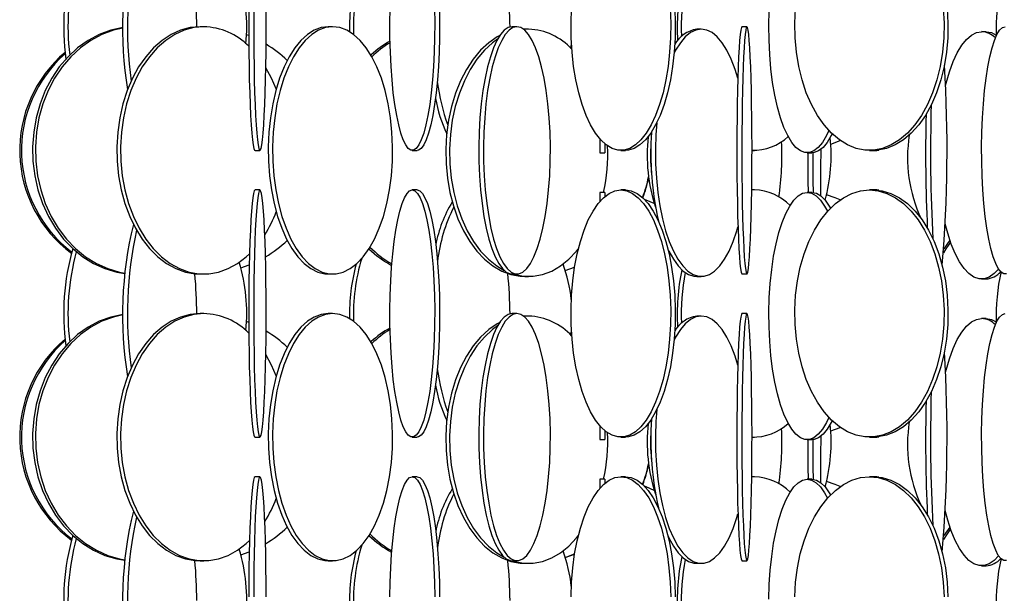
# Model space of a CAD drawing. Header units: millimetres. Extents: x 689 to 2936, y 194 to 2979.
# Tile 38 of 44: x 2385 to 2584, y 2164 to 2280. Entities that reach past the tile are written whole.
import ezdxf

# ---------------------------------------------------------------- set-up
doc = ezdxf.new("R2010")
doc.units = ezdxf.units.MM

msp = doc.modelspace()

# ---------------------------------------------------------------- linework, layer by layer
at = {"color": 7, "linetype": 'Continuous', "lineweight": 25}
for p, q in [((2421.83, 2278.99), (2421.09, 2278.99)), ((2447.86, 2278.99), (2446.98, 2278.99)), ((2485.1, 2278.99), (2484.14, 2278.99)), ((2486.69, 2278.49), (2486.45, 2278.49)), ((2487.46, 2278.49), (2486.51, 2278.44)), ((2487.46, 2278.49), (2486.69, 2278.49)), ((2522.35, 2278.49), (2521.42, 2278.49)), ((2531.57, 2278.99), (2530.57, 2278.99)), ((2430.91, 2277.19), (2430.47, 2277.36)), ((2579.93, 2277.99), (2578.99, 2277.99)), ((2496.02, 2274.6), (2496.12, 2275.47)), ((2501.83, 2256.34), (2501.83, 2253.49)), ((2502.83, 2255.34), (2502.83, 2253.49)), ((2548.52, 2255.24), (2550.44, 2255.97)), ((2432.17, 2253.99), (2433.16, 2253.99)), ((2463.95, 2253.99), (2464.94, 2253.99)), ((2501.83, 2253.49), (2502.83, 2253.49)), ((2506.1, 2253.99), (2507.01, 2253.99)), ((2532.6, 2253.99), (2533.11, 2253.99)), ((2543.74, 2253.49), (2544.69, 2253.49)), ((2556.33, 2253.99), (2557.12, 2253.99)), ((2557.12, 2253.99), (2557.8, 2253.99)), ((2433.16, 2245.99), (2432.17, 2245.99)), ((2464.94, 2245.99), (2463.95, 2245.99)), ((2502.83, 2245.49), (2501.83, 2245.49)), ((2501.83, 2245.49), (2501.83, 2243.64)), ((2502.83, 2245.49), (2502.83, 2244.64)), ((2507.01, 2245.99), (2506.1, 2245.99)), ((2533.11, 2245.99), (2532.54, 2245.99)), ((2533.11, 2245.99), (2532.54, 2245.97)), ((2544.69, 2245.49), (2543.74, 2245.49)), ((2557.12, 2245.99), (2556.33, 2245.99)), ((2557.8, 2245.99), (2557.12, 2245.99)), ((2557.8, 2245.99), (2557.61, 2245.98)), ((2558.25, 2245.92), (2557.8, 2245.99)), ((2513.46, 2240.7), (2513.29, 2240.55)), ((2572.59, 2235.82), (2571.35, 2234.08)), ((2429.31, 2230.2), (2431, 2230.82)), ((2452.51, 2230.63), (2452.43, 2230.84)), ((2494.85, 2229.69), (2496.76, 2230.39)), ((2494.86, 2229.67), (2496.76, 2230.36)), ((2421.09, 2228.99), (2421.83, 2228.99)), ((2446.98, 2228.99), (2447.86, 2228.99)), ((2484.14, 2228.99), (2485.1, 2228.99)), ((2486.69, 2228.49), (2487.46, 2228.49)), ((2521.42, 2228.49), (2522.35, 2228.49)), ((2530.57, 2228.99), (2531.57, 2228.99)), ((2578.99, 2227.99), (2579.93, 2227.99)), ((2421.83, 2220.99), (2421.09, 2220.99)), ((2447.86, 2220.99), (2446.98, 2220.99)), ((2485.1, 2220.99), (2484.14, 2220.99)), ((2486.69, 2220.49), (2486.45, 2220.49)), ((2487.46, 2220.49), (2486.51, 2220.44)), ((2487.46, 2220.49), (2486.69, 2220.49)), ((2522.35, 2220.49), (2521.42, 2220.49)), ((2531.57, 2220.99), (2530.57, 2220.99)), ((2430.91, 2219.19), (2430.47, 2219.36)), ((2579.93, 2219.99), (2578.99, 2219.99)), ((2496.02, 2216.6), (2496.12, 2217.47)), ((2501.83, 2198.34), (2501.83, 2195.49)), ((2502.83, 2197.34), (2502.83, 2195.49)), ((2548.52, 2197.24), (2550.44, 2197.97)), ((2432.17, 2195.99), (2433.16, 2195.99)), ((2463.95, 2195.99), (2464.94, 2195.99)), ((2501.83, 2195.49), (2502.83, 2195.49)), ((2506.1, 2195.99), (2507.01, 2195.99)), ((2532.6, 2195.99), (2533.11, 2195.99)), ((2543.74, 2195.49), (2544.69, 2195.49)), ((2556.33, 2195.99), (2557.12, 2195.99)), ((2557.12, 2195.99), (2557.8, 2195.99)), ((2433.16, 2187.99), (2432.17, 2187.99)), ((2464.94, 2187.99), (2463.95, 2187.99)), ((2502.83, 2187.49), (2501.83, 2187.49)), ((2501.83, 2187.49), (2501.83, 2185.64)), ((2502.83, 2187.49), (2502.83, 2186.64)), ((2507.01, 2187.99), (2506.1, 2187.99)), ((2533.11, 2187.99), (2532.54, 2187.99)), ((2533.11, 2187.99), (2532.54, 2187.97)), ((2544.69, 2187.49), (2543.74, 2187.49)), ((2557.12, 2187.99), (2556.33, 2187.99)), ((2557.8, 2187.99), (2557.12, 2187.99)), ((2557.8, 2187.99), (2557.61, 2187.98)), ((2558.25, 2187.92), (2557.8, 2187.99)), ((2513.46, 2182.7), (2513.29, 2182.55)), ((2572.59, 2177.82), (2571.35, 2176.08)), ((2429.31, 2172.2), (2431, 2172.82)), ((2452.51, 2172.63), (2452.43, 2172.84)), ((2421.09, 2170.99), (2421.83, 2170.99)), ((2446.98, 2170.99), (2447.86, 2170.99)), ((2484.14, 2170.99), (2485.1, 2170.99)), ((2494.85, 2171.69), (2496.76, 2172.39)), ((2494.86, 2171.67), (2496.76, 2172.36)), ((2530.57, 2170.99), (2531.57, 2170.99)), ((2486.69, 2170.49), (2487.46, 2170.49)), ((2521.42, 2170.49), (2522.35, 2170.49)), ((2578.99, 2169.99), (2579.93, 2169.99))]:
    msp.add_line(p, q, dxfattribs=at)
at = {"color": 7, "linetype": 'Continuous', "lineweight": 25, "flags": 128}
for points in [[(2430.92, 2282.68), (2430.9, 2279.73), (2430.91, 2276.77), (2430.93, 2273.84), (2430.97, 2270.98), (2431.02, 2268.24), (2431.1, 2265.64), (2431.18, 2263.24), (2431.29, 2261.05), (2431.4, 2259.12), (2431.52, 2257.46), (2431.66, 2256.11), (2431.8, 2255.08), (2431.94, 2254.38), (2432.09, 2254.03), (2432.17, 2253.99)], [(2431.91, 2282.68), (2431.9, 2279.73), (2431.91, 2276.77), (2431.93, 2273.84), (2431.97, 2270.98), (2432.02, 2268.24), (2432.1, 2265.64), (2432.18, 2263.24), (2432.28, 2261.05), (2432.4, 2259.12), (2432.52, 2257.46), (2432.65, 2256.11), (2432.79, 2255.08), (2432.94, 2254.38), (2433.09, 2254.03), (2433.24, 2254.03), (2433.39, 2254.38), (2433.53, 2255.08), (2433.67, 2256.11), (2433.81, 2257.46), (2433.93, 2259.12), (2434.04, 2261.05), (2434.14, 2263.24), (2434.23, 2265.64), (2434.3, 2268.24), (2434.36, 2270.98), (2434.4, 2273.84), (2434.42, 2276.77), (2434.43, 2279.73), (2434.41, 2282.68)], [(2468.43, 2282.68), (2468.48, 2279.73), (2468.47, 2276.77), (2468.39, 2273.84), (2468.24, 2270.98), (2468.04, 2268.24), (2467.78, 2265.64), (2467.47, 2263.24), (2467.11, 2261.05), (2466.7, 2259.12), (2466.26, 2257.46), (2465.78, 2256.11), (2465.28, 2255.08), (2464.76, 2254.38), (2464.22, 2254.03), (2463.69, 2254.03), (2463.15, 2254.38), (2462.63, 2255.08), (2462.13, 2256.11), (2461.65, 2257.46), (2461.21, 2259.12), (2460.8, 2261.05), (2460.44, 2263.24), (2460.12, 2265.64), (2459.87, 2268.24), (2459.66, 2270.98), (2459.52, 2273.84), (2459.44, 2276.77), (2459.43, 2279.73), (2459.47, 2282.68)], [(2469.42, 2282.68), (2469.46, 2279.73), (2469.45, 2276.77), (2469.37, 2273.84), (2469.23, 2270.98), (2469.03, 2268.24), (2468.77, 2265.64), (2468.45, 2263.24), (2468.09, 2261.05), (2467.69, 2259.12), (2467.24, 2257.46), (2466.76, 2256.11), (2466.26, 2255.08), (2465.74, 2254.38), (2465.21, 2254.03), (2464.94, 2253.99)], [(2516.07, 2282.68), (2516.17, 2279.73), (2516.14, 2276.77), (2515.96, 2273.84), (2515.64, 2270.98), (2515.2, 2268.24), (2514.62, 2265.64), (2513.92, 2263.24), (2513.12, 2261.05), (2512.21, 2259.12), (2511.22, 2257.46), (2510.16, 2256.11), (2509.04, 2255.08), (2507.88, 2254.38), (2506.7, 2254.03), (2505.5, 2254.03), (2504.32, 2254.38), (2503.16, 2255.08), (2502.04, 2256.11), (2500.97, 2257.46), (2499.98, 2259.12), (2499.08, 2261.05), (2498.27, 2263.24), (2497.58, 2265.64), (2497, 2268.24), (2496.55, 2270.98), (2496.24, 2273.84), (2496.06, 2276.77), (2496.03, 2279.73), (2496.13, 2282.68)], [(2516.98, 2282.68), (2517.09, 2279.73), (2517.05, 2276.77), (2516.87, 2273.84), (2516.56, 2270.98), (2516.11, 2268.24), (2515.53, 2265.64), (2514.84, 2263.24), (2514.03, 2261.05), (2513.13, 2259.12), (2512.14, 2257.46), (2511.08, 2256.11), (2509.96, 2255.08), (2508.8, 2254.38), (2507.61, 2254.03), (2507.01, 2253.99)], [(2548.15, 2257.98), (2547.67, 2256.96), (2546.85, 2255.61), (2545.99, 2254.58), (2545.1, 2253.88), (2544.2, 2253.53), (2543.28, 2253.53), (2542.37, 2253.88), (2541.48, 2254.58), (2540.62, 2255.61), (2539.81, 2256.96), (2539.05, 2258.62), (2538.36, 2260.55), (2537.74, 2262.74), (2537.21, 2265.14), (2536.76, 2267.74), (2536.42, 2270.48), (2536.18, 2273.34), (2536.04, 2276.27), (2536.02, 2279.23), (2536.1, 2282.18)], [(2571.24, 2282.68), (2571.4, 2279.73), (2571.35, 2276.77), (2571.09, 2273.84), (2570.61, 2270.98), (2569.94, 2268.24), (2569.08, 2265.64), (2568.04, 2263.24), (2566.83, 2261.05), (2565.48, 2259.12), (2564, 2257.46), (2562.41, 2256.11), (2560.73, 2255.08), (2558.99, 2254.38), (2557.22, 2254.03), (2555.43, 2254.03), (2553.66, 2254.38), (2551.92, 2255.08), (2550.25, 2256.11), (2548.66, 2257.46), (2547.18, 2259.12), (2545.82, 2261.05), (2544.62, 2263.24), (2543.57, 2265.64), (2542.71, 2268.24), (2542.04, 2270.98), (2541.57, 2273.84), (2541.31, 2276.77), (2541.25, 2279.73), (2541.41, 2282.68)], [(2572.04, 2282.68), (2572.2, 2279.73), (2572.15, 2276.77), (2571.88, 2273.84), (2571.41, 2270.98), (2570.74, 2268.24), (2569.88, 2265.64), (2568.84, 2263.24), (2567.63, 2261.05), (2566.28, 2259.12), (2564.79, 2257.46), (2563.2, 2256.11), (2561.53, 2255.08), (2559.79, 2254.38), (2558.02, 2254.03), (2557.12, 2253.99)], [(2405.46, 2278.82), (2405.43, 2278.81), (2403.02, 2278.29), (2400.68, 2277.42), (2398.44, 2276.23), (2396.33, 2274.72), (2394.39, 2272.93), (2392.63, 2270.86), (2391.09, 2268.56), (2389.78, 2266.06), (2388.73, 2263.38), (2387.95, 2260.58), (2387.45, 2257.68), (2387.23, 2254.73), (2387.3, 2251.77), (2387.66, 2248.84), (2388.31, 2245.98), (2389.23, 2243.24), (2390.41, 2240.64), (2391.83, 2238.24), (2393.49, 2236.05), (2395.34, 2234.12), (2397.37, 2232.46), (2399.54, 2231.11), (2401.84, 2230.08), (2404.22, 2229.38), (2405.84, 2229.11)], [(2405.46, 2278.73), (2403.58, 2278.29), (2401.24, 2277.42), (2399, 2276.23), (2396.9, 2274.72), (2394.95, 2272.93), (2393.2, 2270.86), (2391.65, 2268.56), (2390.35, 2266.06), (2389.3, 2263.38), (2388.51, 2260.58), (2388.01, 2257.68), (2387.79, 2254.73), (2387.86, 2251.77), (2388.23, 2248.84), (2388.87, 2245.98), (2389.79, 2243.24), (2390.97, 2240.64), (2392.4, 2238.24), (2394.05, 2236.05), (2395.9, 2234.12), (2397.93, 2232.46), (2400.11, 2231.11), (2402.4, 2230.08), (2404.78, 2229.38), (2405.84, 2229.18)], [(2421.09, 2278.99), (2419.1, 2278.81), (2417.14, 2278.29), (2415.23, 2277.42), (2413.4, 2276.23), (2411.68, 2274.72), (2410.1, 2272.93), (2408.66, 2270.86), (2407.41, 2268.56), (2406.34, 2266.06), (2405.48, 2263.38), (2404.84, 2260.58), (2404.43, 2257.68), (2404.26, 2254.73), (2404.31, 2251.77), (2404.61, 2248.84), (2405.13, 2245.98), (2405.88, 2243.24), (2406.85, 2240.64), (2408.01, 2238.24), (2409.36, 2236.05), (2410.87, 2234.12), (2412.53, 2232.46), (2414.3, 2231.11), (2416.17, 2230.08), (2418.11, 2229.38), (2420.09, 2229.03), (2421.09, 2228.99)], [(2421.83, 2278.99), (2419.84, 2278.81), (2417.87, 2278.29), (2415.97, 2277.42), (2414.14, 2276.23), (2412.42, 2274.72), (2410.83, 2272.93), (2409.4, 2270.86), (2408.15, 2268.56), (2407.08, 2266.06), (2406.22, 2263.38), (2405.58, 2260.58), (2405.17, 2257.68), (2404.99, 2254.73), (2405.05, 2251.77), (2405.35, 2248.84), (2405.87, 2245.98), (2406.62, 2243.24), (2407.59, 2240.64), (2408.75, 2238.24), (2410.1, 2236.05), (2411.61, 2234.12), (2413.26, 2232.46), (2415.04, 2231.11), (2416.91, 2230.08), (2418.85, 2229.38), (2420.83, 2229.03), (2422.83, 2229.03), (2424.81, 2229.38), (2426.75, 2230.08), (2428.62, 2231.11), (2430.4, 2232.46), (2431.06, 2233.07)], [(2446.98, 2278.99), (2445.55, 2278.81), (2444.13, 2278.29), (2442.76, 2277.42), (2441.44, 2276.23), (2440.2, 2274.72), (2439.06, 2272.93), (2438.03, 2270.86), (2437.13, 2268.56), (2436.36, 2266.06), (2435.74, 2263.38), (2435.28, 2260.58), (2434.98, 2257.68), (2434.86, 2254.73), (2434.9, 2251.77), (2435.11, 2248.84), (2435.49, 2245.98), (2436.03, 2243.24), (2436.72, 2240.64), (2437.56, 2238.24), (2438.53, 2236.05), (2439.62, 2234.12), (2440.81, 2232.46), (2442.09, 2231.11), (2443.44, 2230.08), (2444.84, 2229.38), (2446.26, 2229.03), (2446.98, 2228.99)], [(2447.86, 2278.99), (2446.42, 2278.81), (2445.01, 2278.29), (2443.63, 2277.42), (2442.32, 2276.23), (2441.08, 2274.72), (2439.94, 2272.93), (2438.91, 2270.86), (2438, 2268.56), (2437.23, 2266.06), (2436.61, 2263.38), (2436.15, 2260.58), (2435.86, 2257.68), (2435.73, 2254.73), (2435.77, 2251.77), (2435.99, 2248.84), (2436.36, 2245.98), (2436.9, 2243.24), (2437.6, 2240.64), (2438.44, 2238.24), (2439.41, 2236.05), (2440.49, 2234.12), (2441.69, 2232.46), (2442.97, 2231.11), (2444.31, 2230.08), (2445.71, 2229.38), (2447.14, 2229.03), (2448.57, 2229.03), (2450, 2229.38), (2451.4, 2230.08), (2452.75, 2231.11), (2454.02, 2232.46), (2455.22, 2234.12), (2456.3, 2236.05), (2457.27, 2238.24), (2458.11, 2240.64), (2458.81, 2243.24), (2459.35, 2245.98), (2459.72, 2248.84), (2459.94, 2251.77), (2459.98, 2254.73), (2459.85, 2257.68), (2459.56, 2260.58), (2459.1, 2263.38), (2458.48, 2266.06), (2457.71, 2268.56), (2456.8, 2270.86), (2455.77, 2272.93), (2454.63, 2274.72), (2453.39, 2276.23), (2452.08, 2277.42), (2450.7, 2278.29), (2449.29, 2278.81), (2447.86, 2278.99)], [(2484.14, 2278.99), (2483.34, 2278.81), (2482.55, 2278.29), (2481.79, 2277.42), (2481.05, 2276.23), (2480.36, 2274.72), (2479.73, 2272.93), (2479.15, 2270.86), (2478.65, 2268.56), (2478.22, 2266.06), (2477.88, 2263.38), (2477.62, 2260.58), (2477.45, 2257.68), (2477.38, 2254.73), (2477.41, 2251.77), (2477.52, 2248.84), (2477.74, 2245.98), (2478.04, 2243.24), (2478.42, 2240.64), (2478.89, 2238.24), (2479.43, 2236.05), (2480.04, 2234.12), (2480.7, 2232.46), (2481.42, 2231.11), (2482.17, 2230.08), (2482.94, 2229.38), (2483.74, 2229.03), (2484.14, 2228.99)], [(2485.1, 2278.99), (2484.3, 2278.81), (2483.52, 2278.29), (2482.75, 2277.42), (2482.02, 2276.23), (2481.33, 2274.72), (2480.69, 2272.93), (2480.11, 2270.86), (2479.61, 2268.56), (2479.18, 2266.06), (2478.84, 2263.38), (2478.58, 2260.58), (2478.42, 2257.68), (2478.35, 2254.73), (2478.37, 2251.77), (2478.49, 2248.84), (2478.7, 2245.98), (2479, 2243.24), (2479.39, 2240.64), (2479.85, 2238.24), (2480.39, 2236.05), (2481, 2234.12), (2481.67, 2232.46), (2482.38, 2231.11), (2483.13, 2230.08), (2483.91, 2229.38), (2484.7, 2229.03), (2485.5, 2229.03), (2486.3, 2229.38), (2487.08, 2230.08), (2487.83, 2231.11), (2488.54, 2232.46), (2489.21, 2234.12), (2489.81, 2236.05), (2490.35, 2238.24), (2490.82, 2240.64), (2491.21, 2243.24), (2491.51, 2245.98), (2491.72, 2248.84), (2491.84, 2251.77), (2491.86, 2254.73), (2491.79, 2257.68), (2491.63, 2260.58), (2491.37, 2263.38), (2491.02, 2266.06), (2490.6, 2268.56), (2490.09, 2270.86), (2489.52, 2272.93), (2488.88, 2274.72), (2488.19, 2276.23), (2487.46, 2277.42), (2486.69, 2278.29), (2485.9, 2278.81), (2485.1, 2278.99)], [(2522.35, 2278.49), (2521.25, 2278.31), (2520.17, 2277.79), (2519.12, 2276.92), (2518.12, 2275.73), (2517.17, 2274.22), (2516.86, 2273.62)], [(2529.73, 2268.58), (2529.18, 2270.36), (2528.4, 2272.43), (2527.52, 2274.22), (2526.58, 2275.73), (2525.57, 2276.92), (2524.52, 2277.79), (2523.44, 2278.31), (2522.35, 2278.49)], [(2530.57, 2278.99), (2530.45, 2278.81), (2530.33, 2278.29), (2530.21, 2277.42), (2530.1, 2276.23), (2529.99, 2274.72), (2529.9, 2272.93), (2529.81, 2270.86), (2529.73, 2268.56), (2529.67, 2266.06), (2529.62, 2263.38), (2529.58, 2260.58), (2529.55, 2257.68), (2529.54, 2254.73), (2529.54, 2251.77), (2529.56, 2248.84), (2529.59, 2245.98), (2529.64, 2243.24), (2529.7, 2240.64), (2529.77, 2238.24), (2529.85, 2236.05), (2529.94, 2234.12), (2530.05, 2232.46), (2530.15, 2231.11), (2530.27, 2230.08), (2530.39, 2229.38), (2530.51, 2229.03), (2530.57, 2228.99)], [(2531.57, 2278.99), (2531.45, 2278.81), (2531.33, 2278.29), (2531.21, 2277.42), (2531.1, 2276.23), (2530.99, 2274.72), (2530.9, 2272.93), (2530.81, 2270.86), (2530.73, 2268.56), (2530.67, 2266.06), (2530.61, 2263.38), (2530.58, 2260.58), (2530.55, 2257.68), (2530.54, 2254.73), (2530.54, 2251.77), (2530.56, 2248.84), (2530.59, 2245.98), (2530.64, 2243.24), (2530.7, 2240.64), (2530.77, 2238.24), (2530.85, 2236.05), (2530.94, 2234.12), (2531.04, 2232.46), (2531.15, 2231.11), (2531.27, 2230.08), (2531.39, 2229.38), (2531.51, 2229.03), (2531.63, 2229.03), (2531.75, 2229.38), (2531.87, 2230.08), (2531.98, 2231.11), (2532.09, 2232.46), (2532.19, 2234.12), (2532.28, 2236.05), (2532.37, 2238.24), (2532.44, 2240.64), (2532.5, 2243.24), (2532.54, 2245.98), (2532.57, 2248.84), (2532.59, 2251.77), (2532.6, 2254.73), (2532.58, 2257.68), (2532.56, 2260.58), (2532.52, 2263.38), (2532.47, 2266.06), (2532.4, 2268.56), (2532.33, 2270.86), (2532.24, 2272.93), (2532.14, 2274.72), (2532.04, 2276.23), (2531.93, 2277.42), (2531.81, 2278.29), (2531.69, 2278.81), (2531.57, 2278.99)], [(2584.04, 2229.03), (2583.48, 2229.03), (2582.92, 2229.38), (2582.37, 2230.08), (2581.84, 2231.11), (2581.34, 2232.46), (2580.87, 2234.12), (2580.45, 2236.05), (2580.06, 2238.24), (2579.74, 2240.64), (2579.46, 2243.24), (2579.25, 2245.98), (2579.1, 2248.84), (2579.02, 2251.77), (2579, 2254.73), (2579.05, 2257.68), (2579.17, 2260.58), (2579.35, 2263.38), (2579.59, 2266.06), (2579.89, 2268.56), (2580.25, 2270.86), (2580.65, 2272.93), (2581.1, 2274.72), (2581.59, 2276.23), (2582.1, 2277.42), (2582.64, 2278.29), (2583.2, 2278.81), (2583.76, 2278.99)], [(2481.63, 2277.2), (2481.12, 2276.92), (2479.39, 2275.73), (2477.76, 2274.22), (2476.26, 2272.43), (2474.9, 2270.36), (2473.7, 2268.06), (2472.69, 2265.56), (2471.88, 2262.88), (2471.27, 2260.08), (2470.88, 2257.18), (2470.71, 2254.23), (2470.77, 2251.27), (2471.05, 2248.34), (2471.55, 2245.48), (2472.26, 2242.74), (2473.17, 2240.14), (2474.28, 2237.74), (2475.56, 2235.55), (2476.99, 2233.62), (2478.56, 2231.96), (2480.25, 2230.61), (2482.02, 2229.58), (2483.86, 2228.88), (2485.74, 2228.53), (2486.69, 2228.49)], [(2481.19, 2276.49), (2480.16, 2275.73), (2478.53, 2274.22), (2477.02, 2272.43), (2475.66, 2270.36), (2474.47, 2268.06), (2473.46, 2265.56), (2472.65, 2262.88), (2472.04, 2260.08), (2471.65, 2257.18), (2471.48, 2254.23), (2471.54, 2251.27), (2471.82, 2248.34), (2472.32, 2245.48), (2473.03, 2242.74), (2473.94, 2240.14), (2475.05, 2237.74), (2476.32, 2235.55), (2477.76, 2233.62), (2479.33, 2231.96), (2481.02, 2230.61), (2482.53, 2229.7)], [(2571.7, 2266.97), (2571.84, 2267.56), (2572.5, 2269.86), (2573.25, 2271.93), (2574.08, 2273.72), (2574.97, 2275.23), (2575.93, 2276.42), (2576.92, 2277.29), (2577.95, 2277.81), (2578.99, 2277.99)], [(2579.93, 2277.99), (2580.97, 2277.81), (2581.96, 2277.31)], [(2436.45, 2266.4), (2435.52, 2268.56), (2434.36, 2270.7)], [(2513.36, 2259.57), (2513.18, 2257.18), (2513.09, 2254.23), (2513.12, 2251.27), (2513.28, 2248.34), (2513.57, 2245.48), (2513.98, 2242.74), (2514.51, 2240.14), (2515.15, 2237.74), (2515.89, 2235.55), (2516.72, 2233.62), (2517.64, 2231.96), (2518.61, 2230.61), (2519.64, 2229.58), (2520.71, 2228.88), (2521.8, 2228.53), (2522.9, 2228.53), (2523.99, 2228.88), (2525.05, 2229.58), (2526.08, 2230.61), (2527.06, 2231.96), (2527.97, 2233.62), (2528.8, 2235.55), (2529.54, 2237.74), (2529.76, 2238.5)], [(2548.8, 2257.32), (2548.62, 2256.96), (2547.8, 2255.61), (2546.95, 2254.58), (2546.06, 2253.88), (2545.15, 2253.53), (2544.69, 2253.49)], [(2543.89, 2253.49), (2543.9, 2250.77), (2543.91, 2247.84), (2543.93, 2245.49)], [(2544.89, 2253.5), (2544.9, 2250.77), (2544.91, 2247.84), (2544.93, 2245.48)], [(2546.5, 2244.79), (2546.5, 2244.98), (2546.53, 2247.84), (2546.54, 2250.77), (2546.55, 2253.73), (2546.55, 2254.22)], [(2557.61, 2254), (2558.16, 2254.03), (2558.25, 2254.06)], [(2432.17, 2245.99), (2432.02, 2245.81), (2431.87, 2245.29), (2431.73, 2244.42), (2431.59, 2243.23), (2431.46, 2241.72), (2431.34, 2239.93), (2431.23, 2237.86), (2431.14, 2235.56), (2431.06, 2233.06), (2430.99, 2230.38), (2430.95, 2227.58), (2430.92, 2224.68), (2430.9, 2221.73), (2430.91, 2218.77), (2430.93, 2215.84), (2430.97, 2212.98), (2431.02, 2210.24), (2431.1, 2207.64), (2431.18, 2205.24), (2431.29, 2203.05), (2431.4, 2201.12), (2431.52, 2199.46), (2431.66, 2198.11), (2431.8, 2197.08), (2431.94, 2196.38), (2432.09, 2196.03), (2432.17, 2195.99)], [(2433.16, 2245.99), (2433.01, 2245.81), (2432.87, 2245.29), (2432.72, 2244.42), (2432.59, 2243.23), (2432.46, 2241.72), (2432.34, 2239.93), (2432.23, 2237.86), (2432.14, 2235.56), (2432.06, 2233.06), (2431.99, 2230.38), (2431.95, 2227.58), (2431.91, 2224.68), (2431.9, 2221.73), (2431.91, 2218.77), (2431.93, 2215.84), (2431.97, 2212.98), (2432.02, 2210.24), (2432.1, 2207.64), (2432.18, 2205.24), (2432.28, 2203.05), (2432.4, 2201.12), (2432.52, 2199.46), (2432.65, 2198.11), (2432.79, 2197.08), (2432.94, 2196.38), (2433.09, 2196.03), (2433.24, 2196.03), (2433.39, 2196.38), (2433.53, 2197.08), (2433.67, 2198.11), (2433.81, 2199.46), (2433.93, 2201.12), (2434.04, 2203.05), (2434.14, 2205.24), (2434.23, 2207.64), (2434.3, 2210.24), (2434.36, 2212.98), (2434.4, 2215.84), (2434.42, 2218.77), (2434.43, 2221.73), (2434.41, 2224.68), (2434.38, 2227.58), (2434.33, 2230.38), (2434.27, 2233.06), (2434.19, 2235.56), (2434.1, 2237.86), (2433.99, 2239.93), (2433.87, 2241.72), (2433.74, 2243.23), (2433.6, 2244.42), (2433.46, 2245.29), (2433.31, 2245.81), (2433.16, 2245.99)], [(2463.95, 2245.99), (2464.49, 2245.81), (2465.02, 2245.29), (2465.53, 2244.42), (2466.02, 2243.23), (2466.48, 2241.72), (2466.91, 2239.93), (2467.3, 2237.86), (2467.63, 2235.56), (2467.92, 2233.06), (2468.15, 2230.38), (2468.32, 2227.58), (2468.43, 2224.68), (2468.48, 2221.73), (2468.47, 2218.77), (2468.39, 2215.84), (2468.24, 2212.98), (2468.04, 2210.24), (2467.78, 2207.64), (2467.47, 2205.24), (2467.11, 2203.05), (2466.7, 2201.12), (2466.26, 2199.46), (2465.78, 2198.11), (2465.28, 2197.08), (2464.76, 2196.38), (2464.22, 2196.03), (2463.69, 2196.03), (2463.15, 2196.38), (2462.63, 2197.08), (2462.13, 2198.11), (2461.65, 2199.46), (2461.21, 2201.12), (2460.8, 2203.05), (2460.44, 2205.24), (2460.12, 2207.64), (2459.87, 2210.24), (2459.66, 2212.98), (2459.52, 2215.84), (2459.44, 2218.77), (2459.43, 2221.73), (2459.47, 2224.68), (2459.59, 2227.58), (2459.76, 2230.38), (2459.99, 2233.06), (2460.27, 2235.56), (2460.61, 2237.86), (2461, 2239.93), (2461.42, 2241.72), (2461.89, 2243.23), (2462.38, 2244.42), (2462.89, 2245.29), (2463.42, 2245.81), (2463.95, 2245.99)], [(2464.94, 2245.99), (2465.47, 2245.81), (2466, 2245.29), (2466.51, 2244.42), (2467.01, 2243.23), (2467.47, 2241.72), (2467.89, 2239.93), (2468.28, 2237.86), (2468.62, 2235.56), (2468.9, 2233.06), (2469.13, 2230.38), (2469.31, 2227.58), (2469.42, 2224.68), (2469.46, 2221.73), (2469.45, 2218.77), (2469.37, 2215.84), (2469.23, 2212.98), (2469.03, 2210.24), (2468.77, 2207.64), (2468.45, 2205.24), (2468.09, 2203.05), (2467.69, 2201.12), (2467.24, 2199.46), (2466.76, 2198.11), (2466.26, 2197.08), (2465.74, 2196.38), (2465.21, 2196.03), (2464.94, 2195.99)], [(2506.1, 2245.99), (2507.29, 2245.81), (2508.47, 2245.29), (2509.61, 2244.42), (2510.7, 2243.23), (2511.73, 2241.72), (2512.68, 2239.93), (2513.53, 2237.86), (2514.29, 2235.56), (2514.92, 2233.06), (2515.44, 2230.38), (2515.82, 2227.58), (2516.07, 2224.68), (2516.17, 2221.73), (2516.14, 2218.77), (2515.96, 2215.84), (2515.64, 2212.98), (2515.2, 2210.24), (2514.62, 2207.64), (2513.92, 2205.24), (2513.12, 2203.05), (2512.21, 2201.12), (2511.22, 2199.46), (2510.16, 2198.11), (2509.04, 2197.08), (2507.88, 2196.38), (2506.7, 2196.03), (2505.5, 2196.03), (2504.32, 2196.38), (2503.16, 2197.08), (2502.04, 2198.11), (2500.97, 2199.46), (2499.98, 2201.12), (2499.08, 2203.05), (2498.27, 2205.24), (2497.58, 2207.64), (2497, 2210.24), (2496.55, 2212.98), (2496.24, 2215.84), (2496.06, 2218.77), (2496.03, 2221.73), (2496.13, 2224.68), (2496.38, 2227.58), (2496.76, 2230.38), (2497.27, 2233.06), (2497.91, 2235.56), (2498.66, 2237.86), (2499.52, 2239.93), (2500.47, 2241.72), (2501.5, 2243.23), (2502.59, 2244.42), (2503.73, 2245.29), (2504.91, 2245.81), (2506.1, 2245.99)], [(2507.01, 2245.99), (2508.21, 2245.81), (2509.38, 2245.29), (2510.52, 2244.42), (2511.62, 2243.23), (2512.64, 2241.72), (2513.59, 2239.93), (2514.45, 2237.86), (2515.2, 2235.56), (2515.84, 2233.06), (2516.35, 2230.38), (2516.73, 2227.58), (2516.98, 2224.68), (2517.09, 2221.73), (2517.05, 2218.77), (2516.87, 2215.84), (2516.56, 2212.98), (2516.11, 2210.24), (2515.53, 2207.64), (2514.84, 2205.24), (2514.03, 2203.05), (2513.13, 2201.12), (2512.14, 2199.46), (2511.08, 2198.11), (2509.96, 2197.08), (2508.8, 2196.38), (2507.61, 2196.03), (2507.01, 2195.99)], [(2548.15, 2199.98), (2547.67, 2198.96), (2546.85, 2197.61), (2545.99, 2196.58), (2545.1, 2195.88), (2544.2, 2195.53), (2543.28, 2195.53), (2542.37, 2195.88), (2541.48, 2196.58), (2540.62, 2197.61), (2539.81, 2198.96), (2539.05, 2200.62), (2538.36, 2202.55), (2537.74, 2204.74), (2537.21, 2207.14), (2536.76, 2209.74), (2536.42, 2212.48), (2536.18, 2215.34), (2536.04, 2218.27), (2536.02, 2221.23), (2536.1, 2224.18), (2536.29, 2227.08), (2536.58, 2229.88), (2536.97, 2232.56), (2537.46, 2235.06), (2538.04, 2237.36), (2538.69, 2239.43), (2539.42, 2241.22), (2540.21, 2242.73), (2541.05, 2243.92), (2541.92, 2244.79), (2542.82, 2245.31), (2543.74, 2245.49), (2543.74, 2245.49)], [(2556.33, 2245.99), (2558.11, 2245.81), (2559.87, 2245.29), (2561.58, 2244.42), (2563.21, 2243.23), (2564.75, 2241.72), (2566.17, 2239.93), (2567.45, 2237.86), (2568.58, 2235.56), (2569.53, 2233.06), (2570.3, 2230.38), (2570.88, 2227.58), (2571.24, 2224.68), (2571.4, 2221.73), (2571.35, 2218.77), (2571.09, 2215.84), (2570.61, 2212.98), (2569.94, 2210.24), (2569.08, 2207.64), (2568.04, 2205.24), (2566.83, 2203.05), (2565.48, 2201.12), (2564, 2199.46), (2562.41, 2198.11), (2560.73, 2197.08), (2558.99, 2196.38), (2557.22, 2196.03), (2555.43, 2196.03), (2553.66, 2196.38), (2551.92, 2197.08), (2550.25, 2198.11), (2548.66, 2199.46), (2547.18, 2201.12), (2545.82, 2203.05), (2544.62, 2205.24), (2543.57, 2207.64), (2542.71, 2210.24), (2542.04, 2212.98), (2541.57, 2215.84), (2541.31, 2218.77), (2541.25, 2221.73), (2541.41, 2224.68), (2541.78, 2227.58), (2542.35, 2230.38), (2543.12, 2233.06), (2544.07, 2235.56), (2545.2, 2237.86), (2546.48, 2239.93), (2547.9, 2241.72), (2549.44, 2243.23), (2551.08, 2244.42), (2552.78, 2245.29), (2554.54, 2245.81), (2556.33, 2245.99)], [(2543.74, 2245.49), (2544.65, 2245.31), (2545.55, 2244.79), (2546.43, 2243.92), (2547.27, 2242.73), (2547.85, 2241.66)], [(2544.69, 2245.49), (2545.6, 2245.31), (2546.5, 2244.79), (2547.38, 2243.92), (2548.22, 2242.73), (2548.46, 2242.31)], [(2550.44, 2244), (2549.39, 2244.42), (2547.64, 2245.01)], [(2557.12, 2245.99), (2558.91, 2245.81), (2560.67, 2245.29), (2562.38, 2244.42), (2564.01, 2243.23), (2565.55, 2241.72), (2566.97, 2239.93), (2568.25, 2237.86), (2569.38, 2235.56), (2570.33, 2233.06), (2571.1, 2230.38), (2571.67, 2227.58), (2572.04, 2224.68), (2572.2, 2221.73), (2572.15, 2218.77), (2571.88, 2215.84), (2571.41, 2212.98), (2570.74, 2210.24), (2569.88, 2207.64), (2568.84, 2205.24), (2567.63, 2203.05), (2566.28, 2201.12), (2564.79, 2199.46), (2563.2, 2198.11), (2561.53, 2197.08), (2559.79, 2196.38), (2558.02, 2196.03), (2557.12, 2195.99)], [(2512.86, 2243.22), (2511.24, 2243.92), (2510.9, 2244.05)], [(2582.43, 2229.98), (2581.56, 2229.08), (2580.55, 2228.38), (2579.51, 2228.03), (2578.47, 2228.03), (2577.44, 2228.38), (2576.42, 2229.08), (2575.44, 2230.11), (2574.52, 2231.46), (2573.65, 2233.12), (2572.86, 2235.05), (2572.16, 2237.24), (2571.66, 2239.16)], [(2572.73, 2235.44), (2571.77, 2234.06), (2571.29, 2233.29)], [(2484.28, 2228.99), (2484.63, 2228.88), (2486.51, 2228.53), (2488.41, 2228.53), (2490.29, 2228.88), (2492.13, 2229.58), (2493.91, 2230.61), (2495.59, 2231.96), (2497.16, 2233.62), (2497.5, 2234.04)], [(2515.62, 2233.98), (2515.8, 2233.62), (2516.71, 2231.96), (2517.68, 2230.61), (2518.71, 2229.58), (2519.78, 2228.88), (2520.87, 2228.53), (2521.42, 2228.49)], [(2405.46, 2220.82), (2405.43, 2220.81), (2403.02, 2220.29), (2400.68, 2219.42), (2398.44, 2218.23), (2396.33, 2216.72), (2394.39, 2214.93), (2392.63, 2212.86), (2391.09, 2210.56), (2389.78, 2208.06), (2388.73, 2205.38), (2387.95, 2202.58), (2387.45, 2199.68), (2387.23, 2196.73), (2387.3, 2193.77), (2387.66, 2190.84), (2388.31, 2187.98), (2389.23, 2185.24), (2390.41, 2182.64), (2391.83, 2180.24), (2393.49, 2178.05), (2395.34, 2176.12), (2397.37, 2174.46), (2399.54, 2173.11), (2401.84, 2172.08), (2404.22, 2171.38), (2405.84, 2171.11)], [(2405.46, 2220.73), (2403.58, 2220.29), (2401.24, 2219.42), (2399, 2218.23), (2396.9, 2216.72), (2394.95, 2214.93), (2393.2, 2212.86), (2391.65, 2210.56), (2390.35, 2208.06), (2389.3, 2205.38), (2388.51, 2202.58), (2388.01, 2199.68), (2387.79, 2196.73), (2387.86, 2193.77), (2388.23, 2190.84), (2388.87, 2187.98), (2389.79, 2185.24), (2390.97, 2182.64), (2392.4, 2180.24), (2394.05, 2178.05), (2395.9, 2176.12), (2397.93, 2174.46), (2400.11, 2173.11), (2402.4, 2172.08), (2404.78, 2171.38), (2405.84, 2171.18)], [(2421.09, 2220.99), (2419.1, 2220.81), (2417.14, 2220.29), (2415.23, 2219.42), (2413.4, 2218.23), (2411.68, 2216.72), (2410.1, 2214.93), (2408.66, 2212.86), (2407.41, 2210.56), (2406.34, 2208.06), (2405.48, 2205.38), (2404.84, 2202.58), (2404.43, 2199.68), (2404.26, 2196.73), (2404.31, 2193.77), (2404.61, 2190.84), (2405.13, 2187.98), (2405.88, 2185.24), (2406.85, 2182.64), (2408.01, 2180.24), (2409.36, 2178.05), (2410.87, 2176.12), (2412.53, 2174.46), (2414.3, 2173.11), (2416.17, 2172.08), (2418.11, 2171.38), (2420.09, 2171.03), (2421.09, 2170.99)], [(2421.83, 2220.99), (2419.84, 2220.81), (2417.87, 2220.29), (2415.97, 2219.42), (2414.14, 2218.23), (2412.42, 2216.72), (2410.83, 2214.93), (2409.4, 2212.86), (2408.15, 2210.56), (2407.08, 2208.06), (2406.22, 2205.38), (2405.58, 2202.58), (2405.17, 2199.68), (2404.99, 2196.73), (2405.05, 2193.77), (2405.35, 2190.84), (2405.87, 2187.98), (2406.62, 2185.24), (2407.59, 2182.64), (2408.75, 2180.24), (2410.1, 2178.05), (2411.61, 2176.12), (2413.26, 2174.46), (2415.04, 2173.11), (2416.91, 2172.08), (2418.85, 2171.38), (2420.83, 2171.03), (2422.83, 2171.03), (2424.81, 2171.38), (2426.75, 2172.08), (2428.62, 2173.11), (2430.4, 2174.46), (2431.06, 2175.07)], [(2446.98, 2220.99), (2445.55, 2220.81), (2444.13, 2220.29), (2442.76, 2219.42), (2441.44, 2218.23), (2440.2, 2216.72), (2439.06, 2214.93), (2438.03, 2212.86), (2437.13, 2210.56), (2436.36, 2208.06), (2435.74, 2205.38), (2435.28, 2202.58), (2434.98, 2199.68), (2434.86, 2196.73), (2434.9, 2193.77), (2435.11, 2190.84), (2435.49, 2187.98), (2436.03, 2185.24), (2436.72, 2182.64), (2437.56, 2180.24), (2438.53, 2178.05), (2439.62, 2176.12), (2440.81, 2174.46), (2442.09, 2173.11), (2443.44, 2172.08), (2444.84, 2171.38), (2446.26, 2171.03), (2446.98, 2170.99)], [(2447.86, 2220.99), (2446.42, 2220.81), (2445.01, 2220.29), (2443.63, 2219.42), (2442.32, 2218.23), (2441.08, 2216.72), (2439.94, 2214.93), (2438.91, 2212.86), (2438, 2210.56), (2437.23, 2208.06), (2436.61, 2205.38), (2436.15, 2202.58), (2435.86, 2199.68), (2435.73, 2196.73), (2435.77, 2193.77), (2435.99, 2190.84), (2436.36, 2187.98), (2436.9, 2185.24), (2437.6, 2182.64), (2438.44, 2180.24), (2439.41, 2178.05), (2440.49, 2176.12), (2441.69, 2174.46), (2442.97, 2173.11), (2444.31, 2172.08), (2445.71, 2171.38), (2447.14, 2171.03), (2448.57, 2171.03), (2450, 2171.38), (2451.4, 2172.08), (2452.75, 2173.11), (2454.02, 2174.46), (2455.22, 2176.12), (2456.3, 2178.05), (2457.27, 2180.24), (2458.11, 2182.64), (2458.81, 2185.24), (2459.35, 2187.98), (2459.72, 2190.84), (2459.94, 2193.77), (2459.98, 2196.73), (2459.85, 2199.68), (2459.56, 2202.58), (2459.1, 2205.38), (2458.48, 2208.06), (2457.71, 2210.56), (2456.8, 2212.86), (2455.77, 2214.93), (2454.63, 2216.72), (2453.39, 2218.23), (2452.08, 2219.42), (2450.7, 2220.29), (2449.29, 2220.81), (2447.86, 2220.99)], [(2484.14, 2220.99), (2483.34, 2220.81), (2482.55, 2220.29), (2481.79, 2219.42), (2481.05, 2218.23), (2480.36, 2216.72), (2479.73, 2214.93), (2479.15, 2212.86), (2478.65, 2210.56), (2478.22, 2208.06), (2477.88, 2205.38), (2477.62, 2202.58), (2477.45, 2199.68), (2477.38, 2196.73), (2477.41, 2193.77), (2477.52, 2190.84), (2477.74, 2187.98), (2478.04, 2185.24), (2478.42, 2182.64), (2478.89, 2180.24), (2479.43, 2178.05), (2480.04, 2176.12), (2480.7, 2174.46), (2481.42, 2173.11), (2482.17, 2172.08), (2482.94, 2171.38), (2483.74, 2171.03), (2484.14, 2170.99)], [(2485.1, 2220.99), (2484.3, 2220.81), (2483.52, 2220.29), (2482.75, 2219.42), (2482.02, 2218.23), (2481.33, 2216.72), (2480.69, 2214.93), (2480.11, 2212.86), (2479.61, 2210.56), (2479.18, 2208.06), (2478.84, 2205.38), (2478.58, 2202.58), (2478.42, 2199.68), (2478.35, 2196.73), (2478.37, 2193.77), (2478.49, 2190.84), (2478.7, 2187.98), (2479, 2185.24), (2479.39, 2182.64), (2479.85, 2180.24), (2480.39, 2178.05), (2481, 2176.12), (2481.67, 2174.46), (2482.38, 2173.11), (2483.13, 2172.08), (2483.91, 2171.38), (2484.7, 2171.03), (2485.5, 2171.03), (2486.3, 2171.38), (2487.08, 2172.08), (2487.83, 2173.11), (2488.54, 2174.46), (2489.21, 2176.12), (2489.81, 2178.05), (2490.35, 2180.24), (2490.82, 2182.64), (2491.21, 2185.24), (2491.51, 2187.98), (2491.72, 2190.84), (2491.84, 2193.77), (2491.86, 2196.73), (2491.79, 2199.68), (2491.63, 2202.58), (2491.37, 2205.38), (2491.02, 2208.06), (2490.6, 2210.56), (2490.09, 2212.86), (2489.52, 2214.93), (2488.88, 2216.72), (2488.19, 2218.23), (2487.46, 2219.42), (2486.69, 2220.29), (2485.9, 2220.81), (2485.1, 2220.99)], [(2522.35, 2220.49), (2521.25, 2220.31), (2520.17, 2219.79), (2519.12, 2218.92), (2518.12, 2217.73), (2517.17, 2216.22), (2516.86, 2215.62)], [(2529.73, 2210.58), (2529.18, 2212.36), (2528.4, 2214.43), (2527.52, 2216.22), (2526.58, 2217.73), (2525.57, 2218.92), (2524.52, 2219.79), (2523.44, 2220.31), (2522.35, 2220.49)], [(2530.57, 2220.99), (2530.45, 2220.81), (2530.33, 2220.29), (2530.21, 2219.42), (2530.1, 2218.23), (2529.99, 2216.72), (2529.9, 2214.93), (2529.81, 2212.86), (2529.73, 2210.56), (2529.67, 2208.06), (2529.62, 2205.38), (2529.58, 2202.58), (2529.55, 2199.68), (2529.54, 2196.73), (2529.54, 2193.77), (2529.56, 2190.84), (2529.59, 2187.98), (2529.64, 2185.24), (2529.7, 2182.64), (2529.77, 2180.24), (2529.85, 2178.05), (2529.94, 2176.12), (2530.05, 2174.46), (2530.15, 2173.11), (2530.27, 2172.08), (2530.39, 2171.38), (2530.51, 2171.03), (2530.57, 2170.99)], [(2531.57, 2220.99), (2531.45, 2220.81), (2531.33, 2220.29), (2531.21, 2219.42), (2531.1, 2218.23), (2530.99, 2216.72), (2530.9, 2214.93), (2530.81, 2212.86), (2530.73, 2210.56), (2530.67, 2208.06), (2530.61, 2205.38), (2530.58, 2202.58), (2530.55, 2199.68), (2530.54, 2196.73), (2530.54, 2193.77), (2530.56, 2190.84), (2530.59, 2187.98), (2530.64, 2185.24), (2530.7, 2182.64), (2530.77, 2180.24), (2530.85, 2178.05), (2530.94, 2176.12), (2531.04, 2174.46), (2531.15, 2173.11), (2531.27, 2172.08), (2531.39, 2171.38), (2531.51, 2171.03), (2531.63, 2171.03), (2531.75, 2171.38), (2531.87, 2172.08), (2531.98, 2173.11), (2532.09, 2174.46), (2532.19, 2176.12), (2532.28, 2178.05), (2532.37, 2180.24), (2532.44, 2182.64), (2532.5, 2185.24), (2532.54, 2187.98), (2532.57, 2190.84), (2532.59, 2193.77), (2532.6, 2196.73), (2532.58, 2199.68), (2532.56, 2202.58), (2532.52, 2205.38), (2532.47, 2208.06), (2532.4, 2210.56), (2532.33, 2212.86), (2532.24, 2214.93), (2532.14, 2216.72), (2532.04, 2218.23), (2531.93, 2219.42), (2531.81, 2220.29), (2531.69, 2220.81), (2531.57, 2220.99)], [(2584.04, 2171.03), (2583.48, 2171.03), (2582.92, 2171.38), (2582.37, 2172.08), (2581.84, 2173.11), (2581.34, 2174.46), (2580.87, 2176.12), (2580.45, 2178.05), (2580.06, 2180.24), (2579.74, 2182.64), (2579.46, 2185.24), (2579.25, 2187.98), (2579.1, 2190.84), (2579.02, 2193.77), (2579, 2196.73), (2579.05, 2199.68), (2579.17, 2202.58), (2579.35, 2205.38), (2579.59, 2208.06), (2579.89, 2210.56), (2580.25, 2212.86), (2580.65, 2214.93), (2581.1, 2216.72), (2581.59, 2218.23), (2582.1, 2219.42), (2582.64, 2220.29), (2583.2, 2220.81), (2583.76, 2220.99)], [(2481.63, 2219.2), (2481.12, 2218.92), (2479.39, 2217.73), (2477.76, 2216.22), (2476.26, 2214.43), (2474.9, 2212.36), (2473.7, 2210.06), (2472.69, 2207.56), (2471.88, 2204.88), (2471.27, 2202.08), (2470.88, 2199.18), (2470.71, 2196.23), (2470.77, 2193.27), (2471.05, 2190.34), (2471.55, 2187.48), (2472.26, 2184.74), (2473.17, 2182.14), (2474.28, 2179.74), (2475.56, 2177.55), (2476.99, 2175.62), (2478.56, 2173.96), (2480.25, 2172.61), (2482.02, 2171.58), (2483.86, 2170.88), (2485.74, 2170.53), (2486.69, 2170.49)], [(2481.19, 2218.49), (2480.16, 2217.73), (2478.53, 2216.22), (2477.02, 2214.43), (2475.66, 2212.36), (2474.47, 2210.06), (2473.46, 2207.56), (2472.65, 2204.88), (2472.04, 2202.08), (2471.65, 2199.18), (2471.48, 2196.23), (2471.54, 2193.27), (2471.82, 2190.34), (2472.32, 2187.48), (2473.03, 2184.74), (2473.94, 2182.14), (2475.05, 2179.74), (2476.32, 2177.55), (2477.76, 2175.62), (2479.33, 2173.96), (2481.02, 2172.61), (2482.53, 2171.7)], [(2571.7, 2208.97), (2571.84, 2209.56), (2572.5, 2211.86), (2573.25, 2213.93), (2574.08, 2215.72), (2574.97, 2217.23), (2575.93, 2218.42), (2576.92, 2219.29), (2577.95, 2219.81), (2578.99, 2219.99)], [(2579.93, 2219.99), (2580.97, 2219.81), (2581.96, 2219.31)], [(2436.45, 2208.4), (2435.52, 2210.56), (2434.36, 2212.7)], [(2513.36, 2201.57), (2513.18, 2199.18), (2513.09, 2196.23), (2513.12, 2193.27), (2513.28, 2190.34), (2513.57, 2187.48), (2513.98, 2184.74), (2514.51, 2182.14), (2515.15, 2179.74), (2515.89, 2177.55), (2516.72, 2175.62), (2517.64, 2173.96), (2518.61, 2172.61), (2519.64, 2171.58), (2520.71, 2170.88), (2521.8, 2170.53), (2522.9, 2170.53), (2523.99, 2170.88), (2525.05, 2171.58), (2526.08, 2172.61), (2527.06, 2173.96), (2527.97, 2175.62), (2528.8, 2177.55), (2529.54, 2179.74), (2529.76, 2180.5)], [(2548.8, 2199.32), (2548.62, 2198.96), (2547.8, 2197.61), (2546.95, 2196.58), (2546.06, 2195.88), (2545.15, 2195.53), (2544.69, 2195.49)], [(2543.89, 2195.49), (2543.9, 2192.77), (2543.91, 2189.84), (2543.93, 2187.49)], [(2544.89, 2195.5), (2544.9, 2192.77), (2544.91, 2189.84), (2544.93, 2187.48)], [(2546.5, 2186.79), (2546.5, 2186.98), (2546.53, 2189.84), (2546.54, 2192.77), (2546.55, 2195.73), (2546.55, 2196.22)], [(2557.61, 2196), (2558.16, 2196.03), (2558.25, 2196.06)], [(2432.17, 2187.99), (2432.02, 2187.81), (2431.87, 2187.29), (2431.73, 2186.42), (2431.59, 2185.23), (2431.46, 2183.72), (2431.34, 2181.93), (2431.23, 2179.86), (2431.14, 2177.56), (2431.06, 2175.06), (2430.99, 2172.38), (2430.95, 2169.58), (2430.92, 2166.68), (2430.9, 2163.73)], [(2433.16, 2187.99), (2433.01, 2187.81), (2432.87, 2187.29), (2432.72, 2186.42), (2432.59, 2185.23), (2432.46, 2183.72), (2432.34, 2181.93), (2432.23, 2179.86), (2432.14, 2177.56), (2432.06, 2175.06), (2431.99, 2172.38), (2431.95, 2169.58), (2431.91, 2166.68), (2431.9, 2163.73)], [(2434.43, 2163.73), (2434.41, 2166.68), (2434.38, 2169.58), (2434.33, 2172.38), (2434.27, 2175.06), (2434.19, 2177.56), (2434.1, 2179.86), (2433.99, 2181.93), (2433.87, 2183.72), (2433.74, 2185.23), (2433.6, 2186.42), (2433.46, 2187.29), (2433.31, 2187.81), (2433.16, 2187.99)], [(2459.43, 2163.73), (2459.47, 2166.68), (2459.59, 2169.58), (2459.76, 2172.38), (2459.99, 2175.06), (2460.27, 2177.56), (2460.61, 2179.86), (2461, 2181.93), (2461.42, 2183.72), (2461.89, 2185.23), (2462.38, 2186.42), (2462.89, 2187.29), (2463.42, 2187.81), (2463.95, 2187.99)], [(2463.95, 2187.99), (2464.49, 2187.81), (2465.02, 2187.29), (2465.53, 2186.42), (2466.02, 2185.23), (2466.48, 2183.72), (2466.91, 2181.93), (2467.3, 2179.86), (2467.63, 2177.56), (2467.92, 2175.06), (2468.15, 2172.38), (2468.32, 2169.58), (2468.43, 2166.68), (2468.48, 2163.73)], [(2464.94, 2187.99), (2465.47, 2187.81), (2466, 2187.29), (2466.51, 2186.42), (2467.01, 2185.23), (2467.47, 2183.72), (2467.89, 2181.93), (2468.28, 2179.86), (2468.62, 2177.56), (2468.9, 2175.06), (2469.13, 2172.38), (2469.31, 2169.58), (2469.42, 2166.68), (2469.46, 2163.73)], [(2496.03, 2163.73), (2496.13, 2166.68), (2496.38, 2169.58), (2496.76, 2172.38), (2497.27, 2175.06), (2497.91, 2177.56), (2498.66, 2179.86), (2499.52, 2181.93), (2500.47, 2183.72), (2501.5, 2185.23), (2502.59, 2186.42), (2503.73, 2187.29), (2504.91, 2187.81), (2506.1, 2187.99)], [(2506.1, 2187.99), (2507.29, 2187.81), (2508.47, 2187.29), (2509.61, 2186.42), (2510.7, 2185.23), (2511.73, 2183.72), (2512.68, 2181.93), (2513.53, 2179.86), (2514.29, 2177.56), (2514.92, 2175.06), (2515.44, 2172.38), (2515.82, 2169.58), (2516.07, 2166.68), (2516.17, 2163.73)], [(2507.01, 2187.99), (2508.21, 2187.81), (2509.38, 2187.29), (2510.52, 2186.42), (2511.62, 2185.23), (2512.64, 2183.72), (2513.59, 2181.93), (2514.45, 2179.86), (2515.2, 2177.56), (2515.84, 2175.06), (2516.35, 2172.38), (2516.73, 2169.58), (2516.98, 2166.68), (2517.09, 2163.73)], [(2536.02, 2163.23), (2536.1, 2166.18), (2536.29, 2169.08), (2536.58, 2171.88), (2536.97, 2174.56), (2537.46, 2177.06), (2538.04, 2179.36), (2538.69, 2181.43), (2539.42, 2183.22), (2540.21, 2184.73), (2541.05, 2185.92), (2541.92, 2186.79), (2542.82, 2187.31), (2543.74, 2187.49), (2543.74, 2187.49)], [(2541.25, 2163.73), (2541.41, 2166.68), (2541.78, 2169.58), (2542.35, 2172.38), (2543.12, 2175.06), (2544.07, 2177.56), (2545.2, 2179.86), (2546.48, 2181.93), (2547.9, 2183.72), (2549.44, 2185.23), (2551.08, 2186.42), (2552.78, 2187.29), (2554.54, 2187.81), (2556.33, 2187.99)], [(2543.74, 2187.49), (2544.65, 2187.31), (2545.55, 2186.79), (2546.43, 2185.92), (2547.27, 2184.73), (2547.85, 2183.66)], [(2544.69, 2187.49), (2545.6, 2187.31), (2546.5, 2186.79), (2547.38, 2185.92), (2548.22, 2184.73), (2548.46, 2184.31)], [(2550.44, 2186), (2549.39, 2186.42), (2547.64, 2187.01)], [(2556.33, 2187.99), (2558.11, 2187.81), (2559.87, 2187.29), (2561.58, 2186.42), (2563.21, 2185.23), (2564.75, 2183.72), (2566.17, 2181.93), (2567.45, 2179.86), (2568.58, 2177.56), (2569.53, 2175.06), (2570.3, 2172.38), (2570.88, 2169.58), (2571.24, 2166.68), (2571.4, 2163.73)], [(2557.12, 2187.99), (2558.91, 2187.81), (2560.67, 2187.29), (2562.38, 2186.42), (2564.01, 2185.23), (2565.55, 2183.72), (2566.97, 2181.93), (2568.25, 2179.86), (2569.38, 2177.56), (2570.33, 2175.06), (2571.1, 2172.38), (2571.67, 2169.58), (2572.04, 2166.68), (2572.2, 2163.73)], [(2512.86, 2185.22), (2511.24, 2185.92), (2510.9, 2186.05)], [(2582.43, 2171.98), (2581.56, 2171.08), (2580.55, 2170.38), (2579.51, 2170.03), (2578.47, 2170.03), (2577.44, 2170.38), (2576.42, 2171.08), (2575.44, 2172.11), (2574.52, 2173.46), (2573.65, 2175.12), (2572.86, 2177.05), (2572.16, 2179.24), (2571.66, 2181.16)], [(2572.73, 2177.44), (2571.77, 2176.06), (2571.29, 2175.29)], [(2484.28, 2170.99), (2484.63, 2170.88), (2486.51, 2170.53), (2488.41, 2170.53), (2490.29, 2170.88), (2492.13, 2171.58), (2493.91, 2172.61), (2495.59, 2173.96), (2497.16, 2175.62), (2497.5, 2176.04)], [(2515.62, 2175.98), (2515.8, 2175.62), (2516.71, 2173.96), (2517.68, 2172.61), (2518.71, 2171.58), (2519.78, 2170.88), (2520.87, 2170.53), (2521.42, 2170.49)]]:
    msp.add_lwpolyline(points, dxfattribs=at)
at = {"color": 7, "linetype": 'Continuous', "lineweight": 25}
for centre, radius, start, end in [((2482.06, 2278.78), 76.66, 166.2379, 189.3756), ((2485.7, 2278.8), 79.31, 167.6013, 187.8395), ((2441.1, 2278.96), 47.59, 163.9711, 187.8495), ((2442.17, 2278.97), 47.79, 164.818, 186.8606), ((2492.18, 2278.59), 40.14, 163.2952, 181.6521), ((2394.96, 2279.01), 35.55, 354.4274, 16.9129), ((2491.65, 2278.59), 40.41, 165.1051, 180.849), ((2334.73, 2279.06), 85.66, 359.9365, 5.3434), ((2406.67, 2278.58), 77.03, 0.2625, 6.3338), ((2558.63, 2278.99), 41.15, 167.605, 183.8556), ((2559.32, 2279.01), 41.04, 168.3869, 182.7361), ((2623.13, 2278.52), 41.19, 167.4363, 181.932), ((2421.48, 2265.76), 13.23, 44.5197, 88.4913), ((2487.05, 2266.19), 12.3, 42.0423, 88.1093), ((2522.38, 2272.34), 6.22, 98.8942, 150.0643), ((2578.76, 2273.84), 4.16, 43.6238, 86.8687), ((2421.59, 2254.21), 24.8, 46.4764, 58.8589), ((2469.7, 2257.93), 20.83, 119.4593, 132.3493), ((2470.34, 2257.78), 21.01, 121.1768, 133.8848), ((2410.57, 2254.01), 25.95, 130.2841, 233.374), ((2410.95, 2254.01), 25.97, 131.2678, 232.5222), ((2301.42, 2254.13), 270.6, 355.0468, 3.6136), ((2511.47, 2273.48), 42.85, 187.5909, 199.6478), ((2499.19, 2270.3), 31.11, 190.7727, 204.5808), ((2891.67, 2253.61), 323, 178.2996, 183.1097), ((2906.8, 2253.55), 339.12, 178.6951, 182.584), ((2544.81, 2252.99), 33.4, 173.529, 198.3191), ((2573.49, 2253.42), 61.35, 176.0152, 192.8893), ((2532.84, 2264.4), 10.4, 268.6453, 312.8235), ((2515.03, 2252.98), 33.57, 344.378, 6.1457), ((2592.77, 2252.49), 28.75, 170.8339, 205.33), ((2465.11, 2253.48), 38.34, 347.9734, 2.1066), ((2546.25, 2252.99), 34.16, 175.8943, 185.8453), ((2480.09, 2252.97), 58.55, 351.7513, 2.7172), ((2487.13, 2253.49), 25.04, 338.8685, 348.794), ((2487.19, 2253.49), 25.04, 338.7598, 348.3378), ((2532.72, 2235.28), 10.72, 45.0367, 87.9108), ((2493.03, 2230.5), 24.72, 148.1992, 169.8458), ((2502.64, 2227.49), 33.84, 153.624, 173.1508), ((2411.23, 2251.21), 27, 328.0462, 339.0983), ((2482.06, 2220.78), 76.66, 166.2379, 189.3756), ((2485.7, 2220.8), 79.31, 167.6013, 187.8395), ((2421.6, 2253.75), 24.79, 300.7923, 313.5269), ((2470.47, 2249.37), 21.23, 224.7969, 239.8532), ((2441.1, 2220.96), 47.59, 163.9711, 187.8495), ((2442.17, 2220.97), 47.79, 164.818, 186.8606), ((2469.83, 2249.25), 21.07, 226.005, 241.5064), ((2394.96, 2221.01), 35.55, 354.4274, 16.9129), ((2491.65, 2220.59), 40.41, 165.1051, 180.849), ((2492.18, 2220.59), 40.14, 163.2952, 181.6521), ((2466.63, 2220.66), 29.63, 6.1681, 20.3693), ((2334.73, 2221.06), 85.66, 359.9326, 5.3434), ((2406.67, 2220.58), 77.03, 0.2625, 6.3338), ((2558.63, 2220.99), 41.15, 167.605, 183.8556), ((2559.32, 2221.01), 41.04, 168.3869, 182.7361), ((2579.66, 2232.25), 4.27, 273.5395, 318.6159), ((2623.13, 2220.52), 41.19, 167.4363, 181.932), ((2421.48, 2207.76), 13.23, 44.5197, 88.4913), ((2487.05, 2208.19), 12.3, 42.0423, 88.1093), ((2522.38, 2214.34), 6.22, 98.8942, 150.0643), ((2578.76, 2215.84), 4.16, 43.6238, 86.8687), ((2421.59, 2196.21), 24.8, 46.4764, 58.8589), ((2469.7, 2199.93), 20.83, 119.4593, 132.3493), ((2470.34, 2199.78), 21.01, 121.1768, 133.8848), ((2410.57, 2196.01), 25.95, 130.2841, 233.374), ((2410.95, 2196.01), 25.97, 131.2678, 232.5222), ((2301.42, 2196.13), 270.6, 355.0468, 3.6136), ((2511.47, 2215.48), 42.85, 187.5909, 199.6478), ((2499.19, 2212.3), 31.11, 190.7727, 204.5808), ((2891.67, 2195.61), 323, 178.2996, 183.1097), ((2906.8, 2195.55), 339.12, 178.6951, 182.584), ((2544.81, 2194.99), 33.4, 173.529, 198.3191), ((2573.49, 2195.42), 61.35, 176.0152, 192.8893), ((2532.84, 2206.4), 10.4, 268.6453, 312.8235), ((2515.03, 2194.98), 33.57, 344.378, 6.1457), ((2592.77, 2194.49), 28.75, 170.8339, 205.33), ((2465.11, 2195.48), 38.34, 347.9735, 2.1066), ((2546.25, 2194.99), 34.16, 175.8943, 185.8453), ((2480.09, 2194.97), 58.55, 351.7513, 2.7172), ((2487.13, 2195.49), 25.04, 338.8685, 348.794), ((2487.19, 2195.49), 25.04, 338.7598, 348.3378), ((2532.72, 2177.28), 10.72, 45.0367, 87.9108), ((2493.03, 2172.5), 24.72, 148.1992, 169.8458), ((2411.23, 2193.21), 27, 328.0462, 339.0983), ((2502.64, 2169.49), 33.84, 153.624, 173.1508), ((2482.06, 2162.78), 76.66, 166.2379, 189.3756), ((2485.7, 2162.8), 79.31, 167.6013, 187.8395), ((2421.6, 2195.75), 24.79, 300.7923, 313.5269), ((2441.1, 2162.96), 47.59, 163.9711, 187.8495), ((2442.17, 2162.97), 47.79, 164.818, 186.8606), ((2469.83, 2191.25), 21.07, 226.005, 241.5064), ((2470.47, 2191.37), 21.23, 224.7969, 239.8532), ((2394.96, 2163.01), 35.55, 354.4274, 16.9129), ((2491.65, 2162.59), 40.41, 165.1051, 180.849), ((2492.18, 2162.59), 40.14, 163.2952, 181.6521), ((2466.63, 2162.66), 29.63, 6.1681, 20.3693), ((2334.73, 2163.06), 85.66, 359.9327, 5.3415), ((2406.67, 2162.58), 77.03, 0.2625, 6.3338), ((2558.63, 2162.99), 41.15, 167.605, 183.8556), ((2559.32, 2163.01), 41.04, 168.3869, 182.7361), ((2579.66, 2174.25), 4.27, 273.5395, 318.6159), ((2623.13, 2162.52), 41.19, 167.4363, 181.932)]:
    msp.add_arc(centre, radius, start, end, dxfattribs=at)

doc.saveas('drawing.dxf')
